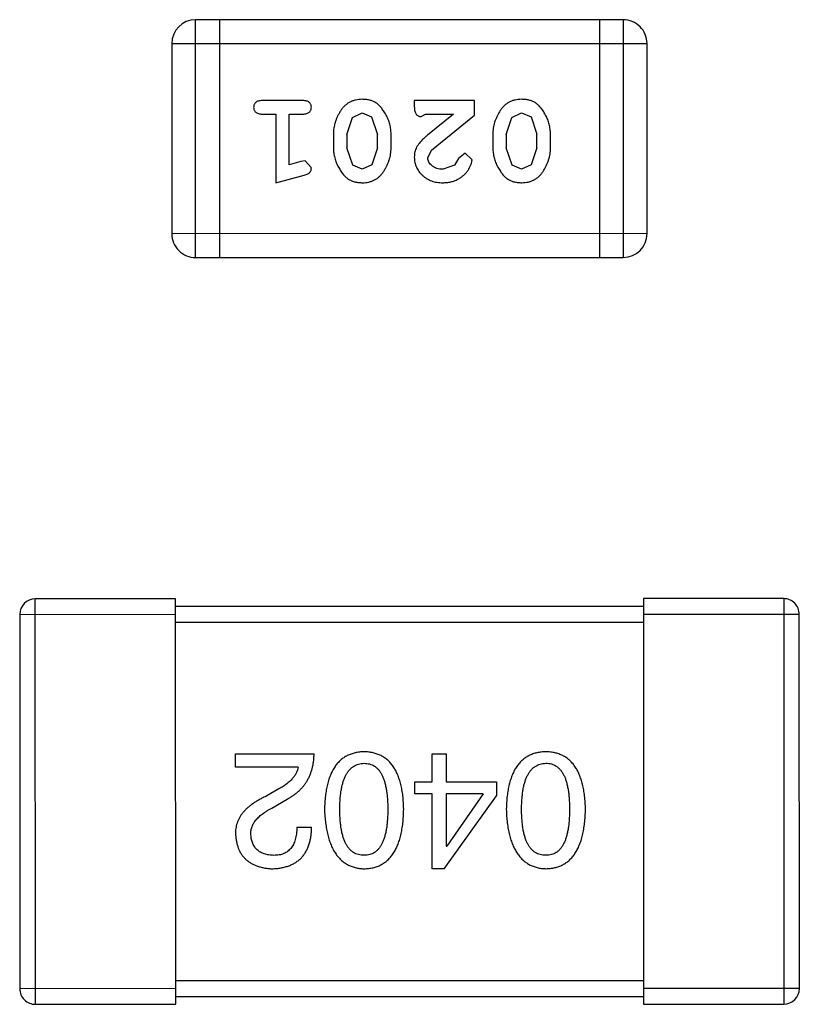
# Model space of a CAD drawing. Header units: inches. Extents: x -29 to 164, y -51 to 83.
# Tile 13 of 164: x 19.66 to 20.66, y 14.68 to 15.94. Entities that reach past the tile are written whole.
import ezdxf

# ---------------------------------------------------------------- set-up
doc = ezdxf.new("R2010")
doc.units = ezdxf.units.IN
doc.header["$LTSCALE"] = 1.21
doc.header["$MEASUREMENT"] = 0
doc.layers.get('0').update_dxf_attribs({"linetype": 'CONTINUOUS'})

msp = doc.modelspace()

# ---------------------------------------------------------------- linework, layer by layer
at = {"color": 7, "linetype": 'Continuous'}
for p, q in [((20.437, 15.9394), (19.8884, 15.9393)), ((19.8884, 15.6345), (19.8884, 15.9393)), ((19.9189, 15.9393), (19.9189, 15.6345)), ((20.4065, 15.9394), (20.4066, 15.6346)), ((20.437, 15.9394), (20.4371, 15.6346)), ((19.8579, 15.9088), (20.4675, 15.9089)), ((19.8579, 15.9088), (19.858, 15.665)), ((20.4676, 15.6651), (20.4675, 15.9089)), ((20.0259, 15.8357), (19.9739, 15.8357)), ((20.169, 15.8357), (20.169, 15.8279)), ((20.2461, 15.8357), (20.169, 15.8357)), ((20.2461, 15.8169), (20.2461, 15.8357)), ((19.9739, 15.8184), (19.9913, 15.8184)), ((19.9913, 15.8184), (19.9913, 15.7303)), ((20.0086, 15.7534), (20.0086, 15.8184)), ((20.0086, 15.8184), (20.0259, 15.8184)), ((20.0825, 15.7924), (20.0897, 15.8142)), ((20.0897, 15.8142), (20.102, 15.82)), ((20.102, 15.82), (20.1142, 15.8147)), ((20.1142, 15.8147), (20.1218, 15.7924)), ((20.1777, 15.8153), (20.1832, 15.8184)), ((20.1832, 15.8184), (20.2194, 15.8184)), ((20.2194, 15.8184), (20.1858, 15.7914)), ((20.1911, 15.7719), (20.2461, 15.8169)), ((20.287, 15.7924), (20.2943, 15.8142)), ((20.2943, 15.8142), (20.3065, 15.82)), ((20.3065, 15.82), (20.3187, 15.8147)), ((20.3187, 15.8147), (20.3263, 15.7925)), ((20.0652, 15.7927), (20.0652, 15.7749)), ((20.0825, 15.7924), (20.0825, 15.7752)), ((20.1218, 15.7752), (20.1218, 15.7924)), ((20.1391, 15.7749), (20.1391, 15.7927)), ((20.2697, 15.7927), (20.2697, 15.775)), ((20.287, 15.7924), (20.287, 15.7752)), ((20.3263, 15.7752), (20.3263, 15.7925)), ((20.3436, 15.775), (20.3436, 15.7927)), ((20.0901, 15.7529), (20.0825, 15.7752)), ((20.1218, 15.7752), (20.1146, 15.7534)), ((20.1863, 15.7622), (20.1911, 15.7719)), ((20.2946, 15.7529), (20.287, 15.7752)), ((20.3263, 15.7752), (20.3191, 15.7535)), ((20.0236, 15.7576), (20.0086, 15.7534)), ((20.029, 15.7586), (20.0236, 15.7576)), ((20.0369, 15.7494), (20.029, 15.7586)), ((20.2257, 15.7615), (20.2207, 15.753)), ((20.2341, 15.7681), (20.2257, 15.7615)), ((20.243, 15.7597), (20.2341, 15.7681)), ((20.1022, 15.7476), (20.0901, 15.7529)), ((20.1146, 15.7534), (20.1022, 15.7476)), ((20.2207, 15.753), (20.2058, 15.7476)), ((20.3067, 15.7477), (20.2946, 15.7529)), ((20.3191, 15.7535), (20.3067, 15.7477)), ((19.9913, 15.7303), (20.0278, 15.7402)), ((20.4676, 15.6651), (19.858, 15.665)), ((19.8884, 15.6345), (20.4371, 15.6346)), ((19.8628, 15.1969), (19.6828, 15.1968)), ((19.6829, 14.6768), (19.6828, 15.1968)), ((19.8629, 14.6769), (19.8628, 15.1969)), ((20.4628, 15.197), (20.4629, 14.677)), ((20.6428, 15.197), (20.4628, 15.197)), ((20.6428, 15.197), (20.6429, 14.677)), ((19.6628, 15.1768), (19.8628, 15.1769)), ((19.6628, 15.1768), (19.6629, 14.6968)), ((20.4628, 15.187), (19.8628, 15.1869)), ((20.4628, 15.177), (20.6628, 15.177)), ((20.6629, 14.697), (20.6628, 15.177)), ((19.8628, 15.1669), (20.4628, 15.167)), ((19.9397, 14.9981), (20.0405, 14.9982)), ((19.9397, 14.9809), (19.9397, 14.9981)), ((20.1917, 14.9621), (20.1917, 14.9982)), ((20.1917, 14.9982), (20.2097, 14.9982)), ((20.2097, 14.9982), (20.2097, 14.9621)), ((20.02, 14.9809), (19.9397, 14.9809)), ((20.1696, 14.9466), (20.1696, 14.9621)), ((20.1696, 14.9621), (20.1917, 14.9621)), ((20.2097, 14.9621), (20.2745, 14.9622)), ((20.2745, 14.9622), (20.2745, 14.9441)), ((19.9954, 14.9531), (19.9798, 14.9441)), ((19.9864, 14.9285), (20.0061, 14.94)), ((20.1917, 14.9466), (20.1696, 14.9466)), ((20.1917, 14.8507), (20.1917, 14.9466)), ((20.2073, 14.8507), (20.2745, 14.9441)), ((20.2097, 14.9466), (20.2097, 14.8794)), ((20.2573, 14.9466), (20.2097, 14.9466)), ((20.2573, 14.9466), (20.2106, 14.8794)), ((20.0184, 14.9039), (20.0372, 14.9039)), ((20.2097, 14.8794), (20.2106, 14.8794)), ((20.2073, 14.8507), (20.1917, 14.8507)), ((19.8629, 14.6969), (19.6629, 14.6968)), ((20.4629, 14.707), (19.8629, 14.7069)), ((20.6629, 14.697), (20.4629, 14.697)), ((19.8629, 14.6869), (20.4629, 14.687)), ((19.6829, 14.6768), (19.8629, 14.6769)), ((20.4629, 14.677), (20.6429, 14.677))]:
    msp.add_line(p, q, dxfattribs=at)
for centre, radius, start, end in [((19.8884, 15.9088), 0.0305, 90.012, 180.012), ((20.437, 15.9089), 0.0305, 0.012, 90.012), ((19.8884, 15.665), 0.0305, 180.012, 270.012), ((20.4371, 15.6651), 0.0305, 270.012, 0.012), ((19.6828, 15.1768), 0.02, 90.012, 180.012), ((20.6428, 15.177), 0.02, 0.012, 90.012), ((19.6829, 14.6968), 0.02, 180.012, 270.012), ((20.6429, 14.697), 0.02, 270.012, 0.012)]:
    msp.add_arc(centre, radius, start, end, dxfattribs=at)
for points, knots in [([(19.9739, 15.8357), (19.973, 15.8357), (19.9714, 15.8356), (19.969, 15.8352), (19.9671, 15.8344), (19.9655, 15.8334), (19.9644, 15.832), (19.9635, 15.8305), (19.963, 15.8288), (19.963, 15.8276), (19.9629, 15.827)], [0, 0, 0, 0, 0.169012, 0.317488, 0.445429, 0.560977, 0.67065, 0.776666, 0.88492, 1, 1, 1, 1]), ([(20.0369, 15.8271), (20.0368, 15.8277), (20.0368, 15.8288), (20.0363, 15.8305), (20.0354, 15.832), (20.0343, 15.8334), (20.0327, 15.8345), (20.0308, 15.8352), (20.0284, 15.8356), (20.0268, 15.8357), (20.0259, 15.8357)], [0, 0, 0, 0, 0.115051, 0.223278, 0.329269, 0.437893, 0.554681, 0.682591, 0.83103, 1, 1, 1, 1]), ([(20.1021, 15.8373), (20.1006, 15.8373), (20.0978, 15.8372), (20.0937, 15.8365), (20.0899, 15.8353), (20.0863, 15.8337), (20.083, 15.8317), (20.08, 15.8292), (20.0771, 15.8263), (20.0747, 15.8229), (20.0725, 15.8193), (20.0705, 15.8156), (20.0689, 15.8119), (20.0675, 15.8081), (20.0665, 15.8043), (20.0657, 15.8005), (20.0653, 15.7966), (20.0652, 15.794), (20.0652, 15.7927)], [0, 0, 0, 0, 0.067217, 0.131051, 0.19272, 0.252824, 0.312745, 0.373449, 0.436041, 0.501494, 0.567761, 0.632087, 0.695096, 0.757109, 0.817993, 0.878657, 0.939311, 1, 1, 1, 1]), ([(20.1391, 15.7927), (20.1391, 15.7938), (20.1391, 15.7959), (20.1388, 15.7991), (20.1383, 15.8022), (20.1376, 15.8053), (20.1367, 15.8083), (20.1356, 15.8113), (20.1343, 15.8143), (20.1328, 15.8172), (20.1313, 15.8199), (20.1296, 15.8224), (20.128, 15.8247), (20.1264, 15.8269), (20.1246, 15.8287), (20.123, 15.8304), (20.1212, 15.8318), (20.1189, 15.8334), (20.1157, 15.835), (20.1115, 15.8363), (20.1069, 15.8372), (20.1037, 15.8372), (20.1021, 15.8373)], [0, 0, 0, 0, 0.049886, 0.09882, 0.148132, 0.19689, 0.246038, 0.295176, 0.345305, 0.395692, 0.445312, 0.491875, 0.535813, 0.577009, 0.616081, 0.652689, 0.687585, 0.720206, 0.785062, 0.85223, 0.923759, 1, 1, 1, 1]), ([(20.3066, 15.8373), (20.3051, 15.8373), (20.3023, 15.8372), (20.2982, 15.8365), (20.2944, 15.8354), (20.2908, 15.8338), (20.2875, 15.8318), (20.2845, 15.8292), (20.2817, 15.8263), (20.2792, 15.8229), (20.277, 15.8193), (20.2751, 15.8156), (20.2734, 15.8119), (20.272, 15.8082), (20.271, 15.8044), (20.2702, 15.8005), (20.2698, 15.7966), (20.2697, 15.794), (20.2697, 15.7927)], [0, 0, 0, 0, 0.067217, 0.131051, 0.19272, 0.252824, 0.312745, 0.373449, 0.436041, 0.501494, 0.567761, 0.632087, 0.695096, 0.757109, 0.817993, 0.878657, 0.939311, 1, 1, 1, 1]), ([(20.3436, 15.7927), (20.3436, 15.7938), (20.3436, 15.7959), (20.3433, 15.7991), (20.3428, 15.8022), (20.3421, 15.8053), (20.3412, 15.8084), (20.3401, 15.8114), (20.3388, 15.8143), (20.3374, 15.8172), (20.3358, 15.8199), (20.3342, 15.8225), (20.3325, 15.8248), (20.3309, 15.8269), (20.3292, 15.8288), (20.3275, 15.8304), (20.3257, 15.8319), (20.3234, 15.8334), (20.3202, 15.8351), (20.316, 15.8364), (20.3114, 15.8372), (20.3082, 15.8373), (20.3066, 15.8373)], [0, 0, 0, 0, 0.049886, 0.09882, 0.148132, 0.19689, 0.246038, 0.295176, 0.345305, 0.395692, 0.445312, 0.491875, 0.535813, 0.577009, 0.616081, 0.652689, 0.687585, 0.720206, 0.785062, 0.85223, 0.923759, 1, 1, 1, 1]), ([(19.9629, 15.827), (19.963, 15.8264), (19.963, 15.8252), (19.9635, 15.8236), (19.9644, 15.8221), (19.9655, 15.8207), (19.9671, 15.8197), (19.969, 15.8189), (19.9714, 15.8184), (19.973, 15.8184), (19.9739, 15.8184)], [0, 0, 0, 0, 0.11517, 0.223509, 0.328254, 0.438012, 0.553651, 0.682263, 0.830856, 1, 1, 1, 1]), ([(20.0259, 15.8184), (20.0268, 15.8184), (20.0284, 15.8185), (20.0308, 15.8189), (20.0327, 15.8197), (20.0343, 15.8207), (20.0354, 15.8221), (20.0363, 15.8236), (20.0368, 15.8253), (20.0368, 15.8264), (20.0369, 15.8271)], [0, 0, 0, 0, 0.169102, 0.317658, 0.446239, 0.563118, 0.671828, 0.776546, 0.884858, 1, 1, 1, 1]), ([(20.169, 15.8279), (20.169, 15.8268), (20.1691, 15.8248), (20.1695, 15.8221), (20.1702, 15.8199), (20.1713, 15.8181), (20.1726, 15.8168), (20.1741, 15.8159), (20.1758, 15.8154), (20.177, 15.8153), (20.1777, 15.8153)], [0, 0, 0, 0, 0.1844, 0.34094, 0.473574, 0.586824, 0.690029, 0.789175, 0.890445, 1, 1, 1, 1]), ([(20.1858, 15.7914), (20.1849, 15.7906), (20.1832, 15.7891), (20.1808, 15.7869), (20.1787, 15.7848), (20.1769, 15.7828), (20.1753, 15.7809), (20.1739, 15.7792), (20.1728, 15.7775), (20.1717, 15.7755), (20.1706, 15.7729), (20.1697, 15.7698), (20.1691, 15.7665), (20.1691, 15.7642), (20.169, 15.7631)], [0, 0, 0, 0, 0.103002, 0.197728, 0.285279, 0.365235, 0.437224, 0.502446, 0.560545, 0.611446, 0.707576, 0.80349, 0.900532, 1, 1, 1, 1]), ([(20.0652, 15.7749), (20.0652, 15.7738), (20.0653, 15.7717), (20.0655, 15.7685), (20.0661, 15.7654), (20.0668, 15.7623), (20.0677, 15.7592), (20.0688, 15.7562), (20.0701, 15.7532), (20.0716, 15.7504), (20.0732, 15.7476), (20.0748, 15.7451), (20.0765, 15.7428), (20.0781, 15.7407), (20.0799, 15.7388), (20.0816, 15.7372), (20.0833, 15.7357), (20.0857, 15.7342), (20.0888, 15.7326), (20.093, 15.7313), (20.0976, 15.7305), (20.1007, 15.7304), (20.1023, 15.7303)], [0, 0, 0, 0, 0.049855, 0.099516, 0.148482, 0.19758, 0.246804, 0.296268, 0.346517, 0.397047, 0.446826, 0.49336, 0.537801, 0.579207, 0.617974, 0.654833, 0.689171, 0.722088, 0.786392, 0.853518, 0.924186, 1, 1, 1, 1]), ([(20.1023, 15.7303), (20.1038, 15.7304), (20.1066, 15.7304), (20.1107, 15.7311), (20.1145, 15.7323), (20.1181, 15.7338), (20.1214, 15.7359), (20.1244, 15.7384), (20.1272, 15.7414), (20.1297, 15.7448), (20.1319, 15.7484), (20.1338, 15.7521), (20.1355, 15.7558), (20.1368, 15.7595), (20.1379, 15.7633), (20.1386, 15.7672), (20.1391, 15.771), (20.1391, 15.7736), (20.1391, 15.7749)], [0, 0, 0, 0, 0.06692, 0.130834, 0.19258, 0.252759, 0.312631, 0.373411, 0.436359, 0.501894, 0.568244, 0.632472, 0.69556, 0.757163, 0.818592, 0.878885, 0.939235, 1, 1, 1, 1]), ([(20.2697, 15.775), (20.2697, 15.7739), (20.2698, 15.7717), (20.2701, 15.7686), (20.2706, 15.7654), (20.2713, 15.7623), (20.2722, 15.7593), (20.2733, 15.7563), (20.2746, 15.7533), (20.2761, 15.7504), (20.2777, 15.7477), (20.2793, 15.7451), (20.281, 15.7428), (20.2827, 15.7407), (20.2844, 15.7388), (20.2861, 15.7372), (20.2878, 15.7358), (20.2902, 15.7342), (20.2934, 15.7326), (20.2975, 15.7313), (20.3021, 15.7305), (20.3052, 15.7304), (20.3069, 15.7304)], [0, 0, 0, 0, 0.049855, 0.099516, 0.148482, 0.19758, 0.246804, 0.296268, 0.346517, 0.397047, 0.446826, 0.49336, 0.537801, 0.579207, 0.617974, 0.654833, 0.689171, 0.722088, 0.786392, 0.853518, 0.924186, 1, 1, 1, 1]), ([(20.3069, 15.7304), (20.3083, 15.7304), (20.3111, 15.7305), (20.3152, 15.7312), (20.319, 15.7323), (20.3226, 15.7339), (20.3259, 15.736), (20.3289, 15.7385), (20.3317, 15.7414), (20.3342, 15.7448), (20.3364, 15.7484), (20.3383, 15.7521), (20.34, 15.7558), (20.3413, 15.7596), (20.3424, 15.7634), (20.3431, 15.7672), (20.3436, 15.7711), (20.3436, 15.7737), (20.3436, 15.775)], [0, 0, 0, 0, 0.06692, 0.130834, 0.19258, 0.252759, 0.312631, 0.373411, 0.436359, 0.501894, 0.568244, 0.632472, 0.69556, 0.757163, 0.818592, 0.878885, 0.939235, 1, 1, 1, 1]), ([(20.169, 15.7631), (20.1691, 15.762), (20.1691, 15.7598), (20.1696, 15.7565), (20.1704, 15.7534), (20.1716, 15.7505), (20.173, 15.7476), (20.1748, 15.7449), (20.1769, 15.7423), (20.1793, 15.7399), (20.182, 15.7376), (20.1848, 15.7357), (20.1878, 15.734), (20.1911, 15.7326), (20.1945, 15.7316), (20.1981, 15.7309), (20.2018, 15.7304), (20.2044, 15.7304), (20.2057, 15.7303)], [0, 0, 0, 0, 0.060981, 0.120256, 0.178148, 0.236115, 0.293993, 0.352864, 0.413358, 0.476056, 0.539296, 0.602396, 0.665116, 0.728325, 0.792919, 0.859317, 0.928302, 1, 1, 1, 1]), ([(20.2058, 15.7476), (20.2044, 15.7477), (20.2017, 15.7478), (20.1979, 15.7486), (20.1945, 15.75), (20.1917, 15.7519), (20.1893, 15.7542), (20.1876, 15.7567), (20.1865, 15.7594), (20.1864, 15.7612), (20.1863, 15.7622)], [0, 0, 0, 0, 0.156344, 0.299348, 0.4327, 0.561, 0.682299, 0.791883, 0.89611, 1, 1, 1, 1]), ([(20.2057, 15.7303), (20.2074, 15.7304), (20.2108, 15.7305), (20.2157, 15.7314), (20.2204, 15.7328), (20.2249, 15.7348), (20.2291, 15.7372), (20.2327, 15.7401), (20.2359, 15.7433), (20.2384, 15.7469), (20.2404, 15.7505), (20.2418, 15.7538), (20.2428, 15.7568), (20.2429, 15.7588), (20.243, 15.7597)], [0, 0, 0, 0, 0.098286, 0.193983, 0.289056, 0.384352, 0.477435, 0.566197, 0.652355, 0.737986, 0.818188, 0.887401, 0.94802, 1, 1, 1, 1]), ([(20.0278, 15.7402), (20.0287, 15.7404), (20.0303, 15.7409), (20.0323, 15.7418), (20.034, 15.7427), (20.0352, 15.7437), (20.036, 15.7449), (20.0365, 15.7462), (20.0369, 15.7477), (20.0369, 15.7488), (20.0369, 15.7494)], [0, 0, 0, 0, 0.187321, 0.344927, 0.475328, 0.579604, 0.674244, 0.773631, 0.882025, 1, 1, 1, 1]), ([(20.1046, 15.0006), (20.1026, 15.0005), (20.0987, 15.0004), (20.0931, 14.9994), (20.0879, 14.9979), (20.083, 14.9958), (20.0784, 14.9932), (20.0743, 14.9899), (20.0705, 14.9861), (20.0672, 14.9818), (20.0642, 14.9768), (20.0616, 14.9713), (20.0593, 14.9653), (20.0575, 14.9587), (20.056, 14.9515), (20.0549, 14.9438), (20.0541, 14.9355), (20.0539, 14.9298), (20.0538, 14.9269)], [0, 0, 0, 0, 0.059134, 0.115603, 0.169236, 0.221572, 0.273254, 0.32474, 0.377319, 0.431815, 0.488555, 0.548609, 0.612242, 0.680182, 0.75251, 0.829782, 0.91231, 1, 1, 1, 1]), ([(20.1554, 14.9269), (20.1553, 14.9298), (20.1551, 14.9355), (20.1544, 14.9438), (20.1533, 14.9516), (20.1518, 14.9587), (20.1499, 14.9653), (20.1476, 14.9714), (20.145, 14.9769), (20.142, 14.9818), (20.1387, 14.9862), (20.1349, 14.99), (20.1308, 14.9932), (20.1263, 14.9958), (20.1214, 14.9979), (20.1161, 14.9994), (20.1105, 15.0004), (20.1066, 15.0005), (20.1046, 15.0006)], [0, 0, 0, 0, 0.087693, 0.170223, 0.247496, 0.319826, 0.387768, 0.451403, 0.511459, 0.568358, 0.622671, 0.675251, 0.726739, 0.778422, 0.830759, 0.884394, 0.940865, 1, 1, 1, 1]), ([(20.3378, 15.0007), (20.3358, 15.0006), (20.3319, 15.0004), (20.3263, 14.9995), (20.321, 14.9979), (20.3161, 14.9959), (20.3116, 14.9932), (20.3075, 14.99), (20.3037, 14.9862), (20.3003, 14.9818), (20.2973, 14.9769), (20.2947, 14.9714), (20.2925, 14.9654), (20.2906, 14.9588), (20.2891, 14.9516), (20.288, 14.9439), (20.2873, 14.9356), (20.2871, 14.9299), (20.287, 14.9269)], [0, 0, 0, 0, 0.059134, 0.115603, 0.169236, 0.221572, 0.273254, 0.32474, 0.377319, 0.431815, 0.488555, 0.548609, 0.612242, 0.680182, 0.75251, 0.829782, 0.91231, 1, 1, 1, 1]), ([(20.3886, 14.9269), (20.3885, 14.9299), (20.3883, 14.9356), (20.3875, 14.9439), (20.3864, 14.9516), (20.3849, 14.9588), (20.383, 14.9654), (20.3808, 14.9714), (20.3782, 14.9769), (20.3752, 14.9818), (20.3718, 14.9862), (20.3681, 14.99), (20.3639, 14.9932), (20.3594, 14.9959), (20.3545, 14.9979), (20.3493, 14.9995), (20.3436, 15.0004), (20.3397, 15.0006), (20.3378, 15.0007)], [0, 0, 0, 0, 0.087693, 0.170223, 0.247496, 0.319826, 0.387768, 0.451403, 0.511459, 0.568358, 0.622671, 0.675251, 0.726739, 0.778422, 0.830759, 0.884394, 0.940865, 1, 1, 1, 1]), ([(20.0061, 14.94), (20.0074, 14.9407), (20.0101, 14.9422), (20.014, 14.9448), (20.0175, 14.9474), (20.0208, 14.9503), (20.0239, 14.9533), (20.0267, 14.9566), (20.0293, 14.9599), (20.0315, 14.9635), (20.0336, 14.9672), (20.0353, 14.9712), (20.0369, 14.9752), (20.0381, 14.9795), (20.0391, 14.9839), (20.0398, 14.9885), (20.0403, 14.9933), (20.0404, 14.9965), (20.0405, 14.9982)], [0, 0, 0, 0, 0.065828, 0.130094, 0.192451, 0.254037, 0.313974, 0.373757, 0.433048, 0.492243, 0.551902, 0.611758, 0.672678, 0.734814, 0.798569, 0.863693, 0.930488, 1, 1, 1, 1]), ([(20.02, 14.9809), (20.0197, 14.9797), (20.0192, 14.977), (20.0176, 14.9733), (20.0154, 14.9696), (20.0126, 14.9661), (20.0092, 14.9626), (20.0052, 14.9593), (20.0006, 14.9561), (19.9972, 14.9541), (19.9954, 14.9531)], [0, 0, 0, 0, 0.103034, 0.208166, 0.318255, 0.434664, 0.559728, 0.695394, 0.841708, 1, 1, 1, 1]), ([(20.0735, 14.9269), (20.0735, 14.9292), (20.0735, 14.9338), (20.0739, 14.9404), (20.0745, 14.9465), (20.0753, 14.9522), (20.0764, 14.9575), (20.0778, 14.9624), (20.0793, 14.9667), (20.0811, 14.9707), (20.0832, 14.9742), (20.0855, 14.9772), (20.0881, 14.9798), (20.0909, 14.9819), (20.094, 14.9836), (20.0973, 14.9849), (20.1009, 14.9856), (20.1034, 14.9858), (20.1046, 14.9859)], [0, 0, 0, 0, 0.094834, 0.184067, 0.267029, 0.344713, 0.417334, 0.484367, 0.546941, 0.604717, 0.65953, 0.710539, 0.759381, 0.806382, 0.853027, 0.900623, 0.949121, 1, 1, 1, 1]), ([(20.1046, 14.9859), (20.1058, 14.9858), (20.1082, 14.9857), (20.1117, 14.9851), (20.115, 14.9839), (20.1179, 14.9822), (20.1207, 14.9802), (20.1232, 14.9776), (20.1255, 14.9746), (20.1275, 14.9711), (20.1292, 14.9671), (20.1308, 14.9627), (20.132, 14.9579), (20.1331, 14.9526), (20.134, 14.9468), (20.1345, 14.9406), (20.1349, 14.9339), (20.1349, 14.9293), (20.135, 14.9269)], [0, 0, 0, 0, 0.049766, 0.097012, 0.143225, 0.188786, 0.235079, 0.282962, 0.333687, 0.387747, 0.445963, 0.508657, 0.576545, 0.649868, 0.72822, 0.812712, 0.903543, 1, 1, 1, 1]), ([(20.3066, 14.9269), (20.3066, 14.9293), (20.3067, 14.9338), (20.3071, 14.9404), (20.3077, 14.9466), (20.3085, 14.9523), (20.3096, 14.9576), (20.3109, 14.9624), (20.3125, 14.9668), (20.3143, 14.9707), (20.3164, 14.9742), (20.3187, 14.9773), (20.3212, 14.9799), (20.3241, 14.982), (20.3272, 14.9837), (20.3305, 14.9849), (20.334, 14.9857), (20.3365, 14.9859), (20.3378, 14.9859)], [0, 0, 0, 0, 0.094834, 0.184067, 0.267029, 0.344713, 0.417334, 0.484367, 0.546941, 0.604717, 0.65953, 0.710539, 0.759381, 0.806382, 0.853027, 0.900623, 0.949121, 1, 1, 1, 1]), ([(20.3378, 14.9859), (20.339, 14.9859), (20.3414, 14.9858), (20.3449, 14.9851), (20.3481, 14.984), (20.3511, 14.9823), (20.3538, 14.9802), (20.3564, 14.9777), (20.3586, 14.9746), (20.3606, 14.9711), (20.3624, 14.9672), (20.364, 14.9628), (20.3652, 14.9579), (20.3663, 14.9526), (20.3671, 14.9468), (20.3677, 14.9406), (20.368, 14.9339), (20.3681, 14.9293), (20.3681, 14.9269)], [0, 0, 0, 0, 0.049766, 0.097012, 0.143225, 0.188786, 0.235079, 0.282962, 0.333687, 0.387747, 0.445963, 0.508657, 0.576545, 0.649868, 0.72822, 0.812712, 0.903543, 1, 1, 1, 1]), ([(19.9798, 14.9441), (19.9782, 14.9433), (19.9748, 14.9417), (19.9701, 14.9392), (19.9657, 14.9367), (19.9617, 14.934), (19.958, 14.9312), (19.9546, 14.9284), (19.9516, 14.9254), (19.9489, 14.9224), (19.9465, 14.9193), (19.9445, 14.916), (19.9429, 14.9127), (19.9415, 14.9093), (19.9406, 14.9058), (19.9399, 14.9023), (19.9396, 14.8986), (19.9397, 14.8961), (19.9397, 14.8949)], [0, 0, 0, 0, 0.082731, 0.161257, 0.236138, 0.307554, 0.375712, 0.440848, 0.502916, 0.562567, 0.619798, 0.675716, 0.73039, 0.78386, 0.837315, 0.890547, 0.944917, 1, 1, 1, 1]), ([(19.9594, 14.8941), (19.9593, 14.8949), (19.9592, 14.8965), (19.9594, 14.8989), (19.9598, 14.9013), (19.9604, 14.9036), (19.9613, 14.9059), (19.9624, 14.9082), (19.9637, 14.9104), (19.9653, 14.9125), (19.9671, 14.9147), (19.9692, 14.9168), (19.9715, 14.9188), (19.974, 14.9209), (19.9768, 14.9228), (19.9797, 14.9248), (19.983, 14.9267), (19.9852, 14.9279), (19.9864, 14.9285)], [0, 0, 0, 0, 0.052237, 0.103888, 0.155485, 0.207395, 0.259864, 0.31356, 0.369176, 0.4266, 0.486836, 0.550048, 0.61567, 0.685271, 0.75824, 0.834614, 0.915635, 1, 1, 1, 1]), ([(20.0538, 14.9269), (20.0539, 14.9238), (20.0542, 14.918), (20.0551, 14.9095), (20.0563, 14.9016), (20.0578, 14.8943), (20.0597, 14.8875), (20.062, 14.8813), (20.0646, 14.8756), (20.0676, 14.8705), (20.071, 14.866), (20.0747, 14.8621), (20.0788, 14.8587), (20.0833, 14.8559), (20.0881, 14.8537), (20.0933, 14.8521), (20.0989, 14.851), (20.1027, 14.8508), (20.1046, 14.8506)], [0, 0, 0, 0, 0.088475, 0.171606, 0.249595, 0.322626, 0.391327, 0.455765, 0.516374, 0.573675, 0.628522, 0.681161, 0.732559, 0.783563, 0.83504, 0.887639, 0.942585, 1, 1, 1, 1]), ([(20.1046, 14.8679), (20.1034, 14.8679), (20.1009, 14.868), (20.0974, 14.8687), (20.094, 14.8698), (20.0909, 14.8715), (20.0881, 14.8736), (20.0855, 14.8761), (20.0833, 14.8792), (20.0811, 14.8826), (20.0793, 14.8866), (20.0778, 14.891), (20.0764, 14.8958), (20.0753, 14.9012), (20.0745, 14.9069), (20.0739, 14.9132), (20.0735, 14.9199), (20.0735, 14.9245), (20.0735, 14.9269)], [0, 0, 0, 0, 0.050604, 0.098688, 0.145699, 0.191791, 0.238625, 0.286717, 0.337546, 0.391814, 0.449755, 0.512106, 0.579685, 0.652048, 0.730262, 0.814146, 0.904281, 1, 1, 1, 1]), ([(20.135, 14.9269), (20.1349, 14.9245), (20.1349, 14.9199), (20.1345, 14.9132), (20.134, 14.9069), (20.1332, 14.9012), (20.132, 14.8959), (20.1308, 14.891), (20.1293, 14.8866), (20.1275, 14.8827), (20.1255, 14.8792), (20.1232, 14.8761), (20.1207, 14.8736), (20.118, 14.8715), (20.115, 14.8698), (20.1117, 14.8687), (20.1083, 14.868), (20.1059, 14.8679), (20.1046, 14.8679)], [0, 0, 0, 0, 0.096452, 0.187278, 0.271765, 0.350519, 0.423437, 0.491321, 0.554011, 0.612224, 0.666281, 0.717003, 0.764884, 0.811423, 0.856783, 0.902993, 0.950236, 1, 1, 1, 1]), ([(20.1046, 14.8506), (20.1066, 14.8507), (20.1105, 14.8509), (20.1161, 14.8519), (20.1214, 14.8535), (20.1263, 14.8556), (20.1308, 14.8584), (20.1349, 14.8617), (20.1387, 14.8656), (20.1421, 14.8701), (20.1451, 14.8752), (20.1477, 14.8809), (20.1499, 14.8871), (20.1518, 14.894), (20.1533, 14.9014), (20.1544, 14.9094), (20.1551, 14.9179), (20.1553, 14.9238), (20.1554, 14.9269)], [0, 0, 0, 0, 0.057911, 0.113262, 0.165956, 0.217443, 0.268511, 0.319665, 0.372, 0.426129, 0.483365, 0.543779, 0.607756, 0.676562, 0.749704, 0.827713, 0.911177, 1, 1, 1, 1]), ([(20.287, 14.9269), (20.2871, 14.9239), (20.2873, 14.918), (20.2882, 14.9096), (20.2894, 14.9017), (20.2909, 14.8943), (20.2928, 14.8875), (20.2951, 14.8813), (20.2978, 14.8757), (20.3008, 14.8706), (20.3041, 14.8661), (20.3079, 14.8621), (20.312, 14.8587), (20.3164, 14.8559), (20.3213, 14.8538), (20.3265, 14.8521), (20.332, 14.851), (20.3358, 14.8508), (20.3378, 14.8507)], [0, 0, 0, 0, 0.088475, 0.171606, 0.249595, 0.322626, 0.391327, 0.455765, 0.516374, 0.573675, 0.628522, 0.681161, 0.732559, 0.783563, 0.83504, 0.887639, 0.942585, 1, 1, 1, 1]), ([(20.3378, 14.8679), (20.3365, 14.868), (20.3341, 14.868), (20.3305, 14.8687), (20.3272, 14.8699), (20.3241, 14.8715), (20.3213, 14.8736), (20.3187, 14.8762), (20.3164, 14.8792), (20.3143, 14.8827), (20.3125, 14.8866), (20.3109, 14.891), (20.3096, 14.8959), (20.3085, 14.9012), (20.3077, 14.907), (20.3071, 14.9132), (20.3067, 14.9199), (20.3066, 14.9245), (20.3066, 14.9269)], [0, 0, 0, 0, 0.050604, 0.098688, 0.145699, 0.191791, 0.238625, 0.286717, 0.337546, 0.391814, 0.449755, 0.512106, 0.579685, 0.652048, 0.730262, 0.814146, 0.904281, 1, 1, 1, 1]), ([(20.3378, 14.8507), (20.3398, 14.8508), (20.3437, 14.851), (20.3493, 14.8519), (20.3545, 14.8535), (20.3594, 14.8556), (20.364, 14.8584), (20.3681, 14.8618), (20.3719, 14.8657), (20.3752, 14.8702), (20.3782, 14.8753), (20.3808, 14.881), (20.3831, 14.8872), (20.3849, 14.894), (20.3864, 14.9014), (20.3875, 14.9094), (20.3883, 14.918), (20.3885, 14.9239), (20.3886, 14.9269)], [0, 0, 0, 0, 0.057911, 0.113262, 0.165956, 0.217443, 0.268511, 0.319665, 0.372, 0.426129, 0.483365, 0.543779, 0.607756, 0.676562, 0.749704, 0.827713, 0.911177, 1, 1, 1, 1]), ([(20.3681, 14.9269), (20.3681, 14.9245), (20.368, 14.9199), (20.3677, 14.9132), (20.3671, 14.907), (20.3663, 14.9012), (20.3652, 14.8959), (20.364, 14.8911), (20.3624, 14.8867), (20.3606, 14.8827), (20.3586, 14.8792), (20.3564, 14.8762), (20.3539, 14.8736), (20.3511, 14.8715), (20.3481, 14.8699), (20.3449, 14.8687), (20.3414, 14.868), (20.339, 14.868), (20.3378, 14.8679)], [0, 0, 0, 0, 0.096452, 0.187278, 0.271765, 0.350519, 0.423437, 0.491321, 0.554011, 0.612224, 0.666281, 0.717003, 0.764884, 0.811423, 0.856783, 0.902993, 0.950236, 1, 1, 1, 1]), ([(19.9864, 14.8506), (19.9885, 14.8507), (19.9924, 14.8509), (19.9981, 14.8517), (20.0034, 14.8529), (20.0083, 14.8545), (20.0128, 14.8564), (20.017, 14.8588), (20.0208, 14.8615), (20.0242, 14.8647), (20.0272, 14.8683), (20.0298, 14.8722), (20.032, 14.8765), (20.0339, 14.8813), (20.0353, 14.8864), (20.0364, 14.8919), (20.037, 14.8978), (20.0372, 14.9018), (20.0372, 14.9039)], [0, 0, 0, 0, 0.07282, 0.141057, 0.2062, 0.267672, 0.326735, 0.383519, 0.439188, 0.494454, 0.549628, 0.605958, 0.66397, 0.72402, 0.787502, 0.854127, 0.925065, 1, 1, 1, 1]), ([(20.0184, 14.9039), (20.0183, 14.9024), (20.0182, 14.8996), (20.0178, 14.8955), (20.0172, 14.8917), (20.0163, 14.8882), (20.0152, 14.8849), (20.0139, 14.8819), (20.0124, 14.8792), (20.0106, 14.8768), (20.0087, 14.8747), (20.0065, 14.8728), (20.0041, 14.8713), (20.0015, 14.87), (19.9986, 14.869), (19.9956, 14.8683), (19.9923, 14.8679), (19.99, 14.8679), (19.9889, 14.8678)], [0, 0, 0, 0, 0.082594, 0.15978, 0.232961, 0.301462, 0.365595, 0.426678, 0.484662, 0.540809, 0.595146, 0.648401, 0.702272, 0.757102, 0.813447, 0.872233, 0.934055, 1, 1, 1, 1]), ([(19.9397, 14.8949), (19.9398, 14.8932), (19.9401, 14.8899), (19.9409, 14.8851), (19.942, 14.8806), (19.9435, 14.8764), (19.9452, 14.8726), (19.9473, 14.869), (19.9498, 14.8658), (19.9526, 14.8628), (19.9557, 14.8602), (19.9591, 14.8579), (19.9629, 14.8559), (19.9669, 14.8542), (19.9714, 14.8529), (19.9761, 14.8517), (19.9811, 14.851), (19.9846, 14.8507), (19.9864, 14.8506)], [0, 0, 0, 0, 0.070688, 0.137741, 0.201612, 0.262778, 0.321223, 0.378455, 0.434411, 0.490146, 0.546362, 0.603392, 0.662208, 0.723401, 0.787372, 0.85442, 0.925153, 1, 1, 1, 1]), ([(19.9889, 14.8678), (19.9878, 14.8679), (19.9856, 14.868), (19.9824, 14.8683), (19.9794, 14.869), (19.9766, 14.8697), (19.9741, 14.8707), (19.9717, 14.8718), (19.9695, 14.8732), (19.9675, 14.8747), (19.9658, 14.8765), (19.9642, 14.8784), (19.9629, 14.8806), (19.9618, 14.8829), (19.9609, 14.8854), (19.9601, 14.8881), (19.9596, 14.891), (19.9595, 14.893), (19.9594, 14.8941)], [0, 0, 0, 0, 0.076112, 0.148436, 0.216883, 0.281466, 0.34298, 0.402356, 0.459881, 0.51546, 0.571111, 0.62658, 0.683162, 0.741007, 0.801404, 0.863825, 0.930544, 1, 1, 1, 1])]:
    msp.add_open_spline(points, degree=3, knots=knots, dxfattribs=at)

doc.saveas('drawing.dxf')
